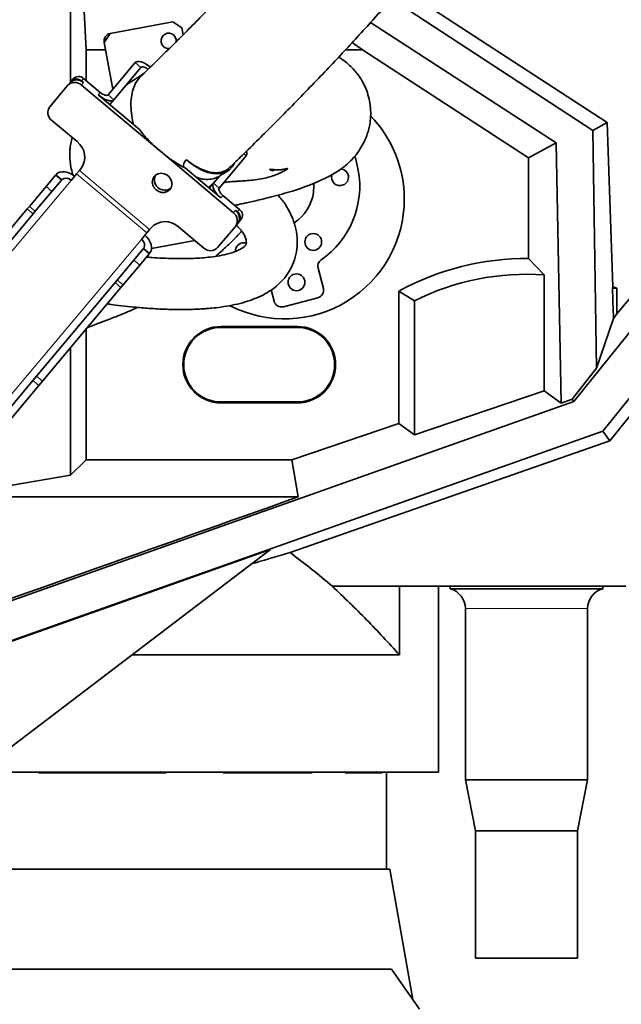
# Model space of a CAD drawing. Header units: millimetres. Extents: x 0 to 14900, y 0 to 10500.
# Tile 7 of 56: x 3513 to 3749, y 5300 to 5686. Entities that reach past the tile are written whole.
import ezdxf

# ---------------------------------------------------------------- set-up
doc = ezdxf.new("R2010")
doc.units = ezdxf.units.MM
doc.header["$LTSCALE"] = 25
doc.styles.add('SLDTEXTSTYLE0', font='TXT', dxfattribs={"width": 0.605})
doc.dimstyles.new('SLDDIMSTYLE1', dxfattribs={"dimtxt": 87.5, "dimasz": 87.5, "dimexe": 0, "dimexo": 0.0625, "dimgap": 21.875, "dimtad": 1, "dimdec": 0, "dimrnd": 1e-09, "dimzin": 12, "dimdsep": 46, "dimtxsty": 'SLDTEXTSTYLE0', "dimsah": 1, "dimcen": 0.09, "dimadec": 0, "dimazin": 3, "dimtfac": 1, "dimtofl": 0, "dimtmove": 0, "dimatfit": 3, "dimfxl": 1, "dimfrac": 2, "dimtolj": 1, "dimtzin": 12, "dimarcsym": 0})

# ---------------------------------------------------------------- blocks, each defined once
blk = doc.blocks.new('_D_4')
at = {"color": 7, "linetype": 'Continuous', "lineweight": 0}
for p, q in [((4389.8, 5832.65), (4389.8, 4320.15)), ((3431.69, 4863.1), (3431.69, 4320.15)), ((4389.8, 4357.65), (3431.69, 4357.65))]:
    blk.add_line(p, q, dxfattribs=at)
at = {"color": 7, "linetype": 'Continuous', "lineweight": 18}
for points in [[(3431.69, 4357.65), (3519.19, 4345.15), (3519.19, 4370.15)], [(4389.8, 4357.65), (4302.3, 4370.15), (4302.3, 4345.15)]]:
    blk.add_solid(points, dxfattribs=at)
at = {"color": 7, "linetype": 'Continuous', "lineweight": 18, "insert": (3810.49, 4470.44), "char_height": 87.5, "attachment_point": 1, "style": 'SLDTEXTSTYLE0'}
blk.add_mtext('958', dxfattribs=at)
blk = doc.blocks.new('_D_5')
at = {"color": 7, "linetype": 'Continuous', "lineweight": 0}
for p, q in [((6226.1, 5944.21), (6226.1, 4065.5)), ((3431.69, 4863.1), (3431.69, 4065.5)), ((6226.1, 4103), (3431.69, 4103))]:
    blk.add_line(p, q, dxfattribs=at)
at = {"color": 7, "linetype": 'Continuous', "lineweight": 18}
for points in [[(3431.69, 4103), (3519.19, 4090.5), (3519.19, 4115.5)], [(6226.1, 4103), (6138.6, 4115.5), (6138.6, 4090.5)]]:
    blk.add_solid(points, dxfattribs=at)
at = {"color": 7, "linetype": 'Continuous', "lineweight": 18, "insert": (4695.22, 4215.79), "char_height": 87.5, "attachment_point": 1, "style": 'SLDTEXTSTYLE0'}
blk.add_mtext('2794', dxfattribs=at)

msp = doc.modelspace()

# ---------------------------------------------------------------- linework, layer by layer
at = {"color": 7, "linetype": 'Continuous', "lineweight": 35}
for p, q in [((3902.35781, 5757.7390655), (3747.215803, 5570.6081434)), ((3662.4440837, 5698.3834389), (3743.3785869, 5645.7760118)), ((3532.6012373, 5694.5428493), (3532.6012373, 5661.6159826)), ((3737.8165887, 5642.6307137), (3658.7567356, 5694.2261879)), ((3538.6893309, 5674.260352), (3537.9042916, 5689.2397951)), ((3548.2010777, 5680.6726891), (3572.7824504, 5685.2285772)), ((3576.2789217, 5682.8255191), (3572.7824504, 5685.2285772)), ((3576.2789217, 5682.8255191), (3576.7813169, 5680.1148368)), ((3650.4185051, 5684.9497135), (3723.3223117, 5637.7439518)), ((3548.2010777, 5680.6726891), (3545.7980195, 5677.1762178)), ((3549.1971387, 5658.8362121), (3545.7980195, 5677.1762178)), ((3643.2058558, 5677.091634), (3647.2894093, 5674.260352)), ((3538.6893309, 5674.260352), (3538.6893309, 5662.1973419)), ((3546.3384433, 5674.260352), (3538.6893309, 5674.260352)), ((3647.2894093, 5674.260352), (3640.5754484, 5674.260352)), ((3712.5022083, 5631.8720327), (3647.2894093, 5674.260352)), ((3557.9200578, 5669.2317824), (3547.3255603, 5656.6057519)), ((3560.2181911, 5667.3034196), (3549.6236936, 5654.6773891)), ((3838.0684574, 5670.3402436), (3730.3601774, 5536.1354449)), ((3532.8403029, 5661.9008899), (3533.6552643, 5662.872123)), ((3544.2124656, 5657.5628816), (3537.7010879, 5663.0265763)), ((3524.4520172, 5651.9041202), (3531.4427782, 5660.2353847)), ((3531.4427782, 5660.2353847), (3532.2577395, 5661.2066179)), ((3532.8403029, 5661.9008899), (3532.2577395, 5661.2066179)), ((3567.2315007, 5634.9374841), (3536.8372096, 5660.4413225)), ((3537.652171, 5661.4125556), (3536.8861265, 5662.0553432)), ((3559.6710763, 5642.9365002), (3543.3975043, 5656.5916485)), ((3847.9060908, 5656.7338717), (3741.724551, 5524.5186782)), ((3549.6236936, 5654.6773891), (3547.9937709, 5652.7349229)), ((3525.1859413, 5646.5558816), (3535.1445191, 5638.1996427)), ((3737.8165887, 5642.6307137), (3743.3785869, 5645.7760118)), ((3743.3785869, 5645.7760118), (3745.6322856, 5581.2385243)), ((3739.2464067, 5549.2468207), (3737.8165887, 5642.6307137)), ((3723.3223117, 5637.7439518), (3712.5022083, 5631.8720327)), ((3723.3223117, 5637.7439518), (3725.3194646, 5535.5994713)), ((3568.6440273, 5633.7522335), (3567.2315007, 5634.9374841)), ((3596.5886762, 5610.3038889), (3568.6440273, 5633.7522335)), ((3590.9900936, 5619.9668582), (3601.5845911, 5632.5928886)), ((3577.7896315, 5627.7332272), (3577.0349867, 5628.1369178)), ((3712.5022083, 5631.8720327), (3712.5022083, 5592.3365747)), ((3522.9805868, 5620.5917851), (3526.690501, 5625.0130886)), ((3526.690501, 5625.0130886), (3526.8705834, 5625.2277025)), ((3534.9663762, 5625.5415496), (3532.8304085, 5622.9960025)), ((3534.9663762, 5625.5415496), (3536.0635703, 5626.8491347)), ((3536.0635703, 5626.8491347), (3536.6123673, 5627.5031654)), ((3591.6583042, 5616.0960291), (3577.7896315, 5627.7332272)), ((3588.6919602, 5621.895221), (3591.1704949, 5624.8490236)), ((3592.4422708, 5625.5086947), (3591.1704949, 5624.8490236)), ((3592.4701733, 5625.4629965), (3594.4214103, 5626.7190047)), ((3516.4286047, 5612.7834369), (3522.9805868, 5620.5917851)), ((3528.9886343, 5623.0847258), (3525.2787202, 5618.6634223)), ((3528.9886343, 5623.0847258), (3529.1687167, 5623.2993396)), ((3586.7857874, 5620.1845561), (3589.0035372, 5622.2822091)), ((3588.6919602, 5621.895221), (3587.0620375, 5619.9527548)), ((3587.754277, 5620.9100424), (3587.7574098, 5620.8931391)), ((3518.7267381, 5610.8550741), (3525.2787202, 5618.6634223)), ((3598.9846433, 5611.6035675), (3592.4732655, 5617.0672622)), ((3515.5933241, 5611.7879882), (3516.4286047, 5612.7834369)), ((3484.7314557, 5575.0082456), (3515.5933241, 5611.7879882)), ((3487.029589, 5573.0798828), (3517.8914575, 5609.8596254)), ((3518.7267381, 5610.8550741), (3517.8914575, 5609.8596254)), ((3598.169682, 5610.6323344), (3597.4036375, 5611.275122)), ((3590.3318393, 5596.6243858), (3597.3226003, 5604.9556503)), ((3598.1375616, 5605.9268834), (3597.3226003, 5604.9556503)), ((3598.720125, 5606.6211555), (3598.1375616, 5605.9268834)), ((3599.5350864, 5607.5923886), (3598.720125, 5606.6211555)), ((3560.4080084, 5599.8556485), (3562.5439761, 5602.4011957)), ((3563.6411703, 5603.7087808), (3562.5439761, 5602.4011957)), ((3564.1899672, 5604.3628115), (3563.6411703, 5603.7087808)), ((3574.9788301, 5604.774687), (3584.9374079, 5596.418448)), ((3581.4249336, 5599.3657639), (3564.3725477, 5596.205291)), ((3557.4525868, 5591.6663427), (3561.1625009, 5596.0876462)), ((3563.4606343, 5594.1592834), (3559.7507201, 5589.7379798)), ((3561.1625009, 5596.0876462), (3561.3425833, 5596.30226)), ((3563.4606343, 5594.1592834), (3563.6407167, 5594.3738972)), ((3597.3991201, 5595.6712792), (3597.3719602, 5595.1564345)), ((3550.9006047, 5583.8579945), (3557.4525868, 5591.6663427)), ((3553.198738, 5581.9296316), (3559.7507201, 5589.7379798)), ((3718.6861781, 5585.9060449), (3712.5022083, 5592.3365747)), ((3631.8928791, 5580.5525337), (3629.8165133, 5588.5812445)), ((3718.6861781, 5540.3571991), (3718.6861781, 5585.9060449)), ((3519.2034556, 5546.0828032), (3550.0653241, 5582.8625458)), ((3550.0653241, 5582.8625458), (3550.9006047, 5583.8579945)), ((3553.198738, 5581.9296316), (3552.3634574, 5580.934183)), ((3744.4894034, 5520.7019457), (3794.2503768, 5583.3155164)), ((3521.501589, 5544.1544404), (3552.3634574, 5580.934183)), ((3611.3834635, 5579.9779762), (3612.5299263, 5575.5449337)), ((3661.5022083, 5527.5301066), (3661.5022083, 5579.4532385)), ((3667.6861781, 5575.7195912), (3661.5022083, 5579.4532385)), ((3745.4452483, 5580.6458785), (3747.215803, 5580.6458785)), ((3747.215803, 5580.6458785), (3747.215803, 5570.6081434)), ((3616.1855092, 5573.3916308), (3629.7395762, 5576.8969508)), ((3667.6861781, 5575.7195912), (3667.6861781, 5523.0946514)), ((3745.9080819, 5568.7814765), (3739.2464067, 5549.2468207)), ((3538.6893309, 5564.6379936), (3538.6893309, 5513.3397041)), ((3621.6946825, 5565.6472299), (3591.6946825, 5565.6472299)), ((3621.6946825, 5565.2803754), (3591.6946825, 5565.2803754)), ((3532.6012373, 5557.3824862), (3532.6012373, 5507.2516105)), ((3739.2464067, 5549.2468207), (3729.6618713, 5537.1507393)), ((3483.8338418, 5503.9309388), (3517.8219139, 5544.4363459)), ((3517.8219139, 5544.4363459), (3519.2034556, 5546.0828032)), ((3521.501589, 5544.1544404), (3520.1200473, 5542.5079831)), ((3486.1319751, 5502.002576), (3520.1200473, 5542.5079831)), ((3667.6861781, 5523.0946514), (3718.6861781, 5540.3571991)), ((3725.3194646, 5535.5994713), (3718.6861781, 5540.3571991)), ((3449.698994, 5436.9151078), (3730.3601774, 5536.1354449)), ((3591.6946825, 5536.0140843), (3621.6946825, 5536.0140843)), ((3591.6946825, 5535.6472299), (3621.6946825, 5535.6472299)), ((3725.3194646, 5535.5994713), (3729.6618713, 5537.1507393)), ((3730.3601774, 5536.1354449), (3729.6618713, 5537.1507393)), ((3661.5022083, 5527.5301066), (3619.5784699, 5513.3397041)), ((3667.6861781, 5523.0946514), (3661.5022083, 5527.5301066)), ((3741.724551, 5524.5186782), (3456.2403247, 5423.4960946)), ((3744.4894034, 5520.7019457), (3741.724551, 5524.5186782)), ((3618.8200944, 5476.8632673), (3744.4894034, 5520.7019457)), ((3538.6893309, 5513.3397041), (3532.6012373, 5507.2516105)), ((3619.5784699, 5513.3397041), (3538.6893309, 5513.3397041)), ((3619.5784699, 5513.3397041), (3621.9823068, 5498.7402461)), ((3532.6012373, 5507.2516105), (3509.6059316, 5503.3823742)), ((3621.9823068, 5498.7402461), (3504.9638035, 5498.7402461)), ((3611.1303363, 5478.0767858), (3454.9086505, 5422.7955588)), ((3496.1190607, 5390.6472299), (3611.1303363, 5478.0767858)), ((3661.851769, 5463.6472299), (3635.4332715, 5463.6472299)), ((3661.851769, 5436.7172138), (3661.851769, 5463.6472299)), ((3750.6946825, 5463.6472299), (3661.851769, 5463.6472299)), ((3677.1946825, 5463.6472299), (3677.1946825, 5390.6472299)), ((3681.7446825, 5463.6472299), (3681.7446825, 5462.6472299)), ((3741.6446825, 5462.6472299), (3681.7446825, 5462.6472299)), ((3741.6446825, 5462.6472299), (3741.6446825, 5463.6472299)), ((3687.6946825, 5454.9143456), (3687.6946825, 5387.6472299)), ((3735.6946825, 5387.6472299), (3735.6946825, 5454.9143456)), ((3661.851769, 5436.7172138), (3556.7229099, 5436.7172138)), ((3677.1946825, 5390.6472299), (3496.1190607, 5390.6472299)), ((3520.0706186, 5390.4646902), (3520.0706186, 5390.6472299)), ((3570.164674, 5390.4646902), (3520.0706186, 5390.4646902)), ((3570.164674, 5390.4646902), (3570.164674, 5390.6472299)), ((3592.5271541, 5390.4646902), (3592.5271541, 5390.6472299)), ((3627.4910645, 5390.4646902), (3592.5271541, 5390.4646902)), ((3627.4910645, 5390.4646902), (3627.4910645, 5390.6472299)), ((3640.4984038, 5390.4646902), (3640.4984038, 5390.6472299)), ((3655.0092307, 5390.4646902), (3640.4984038, 5390.4646902)), ((3655.0092307, 5390.4646902), (3655.0092307, 5390.6472299)), ((3656.6946825, 5352.6472299), (3656.6946825, 5390.6472299)), ((3687.6946825, 5387.6472299), (3691.6946825, 5367.6472299)), ((3735.6946825, 5387.6472299), (3687.6946825, 5387.6472299)), ((3731.6946825, 5367.6472299), (3735.6946825, 5387.6472299)), ((3691.6946825, 5367.6472299), (3691.6946825, 5317.6472299)), ((3731.6946825, 5367.6472299), (3691.6946825, 5367.6472299)), ((3731.6946825, 5317.6472299), (3731.6946825, 5367.6472299)), ((3205.3926665, 5352.6472299), (3657.9966986, 5352.6472299)), ((3667.0259079, 5301.4400392), (3657.9966986, 5352.6472299)), ((3731.6946825, 5317.6472299), (3691.6946825, 5317.6472299)), ((3200.4130317, 5313.4041539), (3658.6247798, 5313.4041539)), ((3658.6247798, 5313.4041539), (3669.6891954, 5297.6472299))]:
    msp.add_line(p, q, dxfattribs=at)
at = {"color": 8, "linetype": 'Continuous', "lineweight": 18}
for p, q in [((3560.2181911, 5667.3034196), (3557.9200578, 5669.2317824)), ((3537.7010879, 5663.0265763), (3536.8861265, 5662.0553432)), ((3537.652171, 5661.4125556), (3536.8372096, 5660.4413225)), ((3543.3975043, 5656.5916485), (3544.2124656, 5657.5628816)), ((3547.3255603, 5656.6057519), (3549.6236936, 5654.6773891)), ((3601.5845911, 5632.5928886), (3600.6193275, 5633.4028409)), ((3526.690501, 5625.0130886), (3528.9886343, 5623.0847258)), ((3529.1687167, 5623.2993396), (3526.8705834, 5625.2277025)), ((3562.5439761, 5602.4011957), (3534.9663762, 5625.5415496)), ((3563.6411703, 5603.7087808), (3536.0635703, 5626.8491347)), ((3480.5606686, 5560.7033521), (3532.8304085, 5622.9960025)), ((3525.2787202, 5618.6634223), (3522.9805868, 5620.5917851)), ((3588.6919602, 5621.895221), (3590.9900936, 5619.9668582)), ((3592.4732655, 5617.0672622), (3591.6583042, 5616.0960291)), ((3516.4286047, 5612.7834369), (3518.7267381, 5610.8550741)), ((3517.8914575, 5609.8596254), (3515.5933241, 5611.7879882)), ((3596.5886762, 5610.3038889), (3597.4036375, 5611.275122)), ((3598.169682, 5610.6323344), (3598.9846433, 5611.6035675)), ((3560.4080084, 5599.8556485), (3508.1382685, 5537.5629982)), ((3561.1625009, 5596.0876462), (3563.4606343, 5594.1592834)), ((3561.3425833, 5596.30226), (3563.6407167, 5594.3738972)), ((3559.7507201, 5589.7379798), (3557.4525868, 5591.6663427)), ((3552.3634574, 5580.934183), (3550.0653241, 5582.8625458)), ((3550.9006047, 5583.8579945), (3553.198738, 5581.9296316)), ((3591.6946825, 5565.2803754), (3591.6946825, 5565.6472299)), ((3621.6946825, 5565.2803754), (3621.6946825, 5565.6472299)), ((3520.1200473, 5542.5079831), (3517.8219139, 5544.4363459)), ((3519.2034556, 5546.0828032), (3521.501589, 5544.1544404)), ((3591.6946825, 5536.0140843), (3591.6946825, 5535.6472299)), ((3621.6946825, 5536.0140843), (3621.6946825, 5535.6472299)), ((3735.6946825, 5454.9143456), (3687.6946825, 5454.9143456))]:
    msp.add_line(p, q, dxfattribs=at)
at = {"color": 7, "linetype": 'Continuous', "lineweight": 35, "flags": 128}
for points in [[(3564.1462472, 5667.3175229), (3563.2182415, 5668.0326089), (3562.2632616, 5668.6455665), (3561.3180067, 5669.1328403), (3560.4188025, 5669.4757046), (3559.6002049, 5669.6609833), (3558.8936722, 5669.6815563), (3558.3263559, 5669.5366328), (3557.9200578, 5669.2317824)], [(3563.0111898, 5666.5995069), (3562.867283, 5666.7038328), (3562.389793, 5667.0103116), (3561.9171656, 5667.2539485), (3561.4675635, 5667.4253807), (3561.0582647, 5667.51802), (3560.7049983, 5667.5283065), (3560.4213402, 5667.4558448), (3560.2181911, 5667.3034196)], [(3549.6236936, 5654.6773891), (3549.2173955, 5654.3725386), (3548.6500793, 5654.2276152), (3547.9435465, 5654.2481881), (3547.1249489, 5654.4334668), (3546.2257447, 5654.7763311), (3545.2804899, 5655.2636049), (3544.3255099, 5655.8765626), (3543.3975043, 5656.5916485)], [(3547.3255603, 5656.6057519), (3547.1224112, 5656.4533267), (3546.8387531, 5656.380865), (3546.4854867, 5656.3911514), (3546.0761879, 5656.4837908), (3545.6265858, 5656.6552229), (3545.1539584, 5656.8988598), (3544.6764685, 5657.2053387), (3544.2124656, 5657.5628816)], [(3645.6086043, 5627.0254733), (3644.6273816, 5631.2756158), (3644.3006326, 5632.4023351)], [(3597.1477373, 5629.915355), (3597.038503, 5629.6946225), (3596.1143444, 5628.2564576), (3594.9632028, 5627.1075544), (3593.6021927, 5626.2649939), (3592.0515484, 5625.7413027), (3590.3343238, 5625.5442667), (3588.4760495, 5625.6768152), (3586.5043527, 5626.1369777), (3584.4485473, 5626.9179127), (3582.3391976, 5628.0080099), (3580.2076636, 5629.3910625), (3578.0856356, 5631.0465084)], [(3534.1939669, 5624.6210281), (3533.244879, 5625.3109892), (3532.2274624, 5625.8495377), (3531.1808159, 5626.2159777), (3530.1451616, 5626.396227), (3529.160299, 5626.3833588), (3528.2640758, 5626.1778675), (3527.4909335, 5625.7876501), (3526.8705834, 5625.2277025)], [(3566.2174995, 5619.224921), (3567.2242084, 5618.5904393), (3568.34852, 5618.2590906), (3569.4905344, 5618.2603166), (3570.5487786, 5618.5940085), (3571.4292228, 5619.2305161), (3572.0536358, 5620.1132831), (3572.3665358, 5621.1638717), (3572.3401202, 5622.2889324), (3571.9767361, 5623.3884988), (3571.3086718, 5624.3648695), (3570.3952878, 5625.1312896), (3569.3177423, 5625.6196595), (3568.1717798, 5625.7865853), (3567.0592242, 5625.6172348), (3566.0789309, 5625.1266557), (3565.3180034, 5624.3584381), (3564.8440533, 5623.3808414), (3564.6991931, 5622.2807294), (3564.8962944, 5621.1558518), (3565.4178439, 5620.1061591), (3566.2174995, 5619.224921)], [(3587.6351894, 5620.6358106), (3587.7500225, 5620.8623417), (3587.7753066, 5621.0858713)], [(3591.6583042, 5616.0960291), (3590.7929356, 5616.8857629), (3590.0234596, 5617.7197956), (3589.3794468, 5618.5660757), (3588.8856462, 5619.3920812), (3588.5610343, 5620.1660691), (3588.4180858, 5620.8582956), (3588.4622941, 5621.4421587), (3588.6919602, 5621.895221)], [(3628.0492452, 5618.4282846), (3628.1927133, 5620.9059751), (3628.1567659, 5621.7820112)], [(3592.4732655, 5617.0672622), (3592.0405812, 5617.4621291), (3591.6558432, 5617.8791454), (3591.3338368, 5618.3022855), (3591.0869365, 5618.7152882), (3590.9246306, 5619.1022822), (3590.8531563, 5619.4483955), (3590.8752605, 5619.740327), (3590.9900936, 5619.9668582)], [(3563.6407167, 5594.3738972), (3564.0844348, 5595.0820567), (3564.3344691, 5595.9112138), (3564.381211, 5596.8295044), (3564.2228642, 5597.8016393), (3563.8655137, 5598.7902598), (3563.3228926, 5599.7573737), (3562.6158532, 5600.6658155), (3561.7715669, 5601.4806742)]]:
    msp.add_lwpolyline(points, dxfattribs=at)
at = {"color": 7, "linetype": 'Continuous', "lineweight": 35}
for centre in [(3627.9356218, 5598.830013), (3621.3674125, 5582.997322)]:
    msp.add_circle(centre, 3.3, dxfattribs=at)
for centre, radius, start, end in [((3548.7477843, 5677.7229243), 3, 100.5, 190.5), ((3571.1083343, 5677.7990863), 3, 352.326650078, 280.5), ((3535.7557767, 5660.9166412), 2.8698539, 47.3246633, 137.047859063), ((3534.2434614, 5657.6280757), 3.8264719, 47.3246633, 137.047859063), ((3535.0584228, 5658.5993088), 3.8264719, 47.3246633, 137.047859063), ((3534.9408154, 5659.9454081), 2.8698539, 47.3246633, 137.047859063), ((3527.5060489, 5649.5987401), 3.8264719, 142.952140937, 232.6753367), ((3616.6946825, 5615.6472299), 47, 0, 44.093199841), ((3530.5043038, 5632.1139257), 7.6529438, 322.952140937, 52.6753367), ((3599.8770997, 5633.5930033), 1.978827, 329.641569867, 22.093233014), ((3569.5903914, 5623.2445771), 4.0604377, 154.084670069, 305.915329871), ((3611.1946825, 5620.6472299), 35, 304.505190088, 10.5), ((3638.4594162, 5624.2367002), 3.3, 161.383522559, 292.5), ((3638.4594162, 5624.2367002), 3.3, 292.5, 84.481270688), ((3530.8386938, 5621.2057658), 2.6780357, 41.950533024, 128.578246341), ((3611.1946825, 5620.6472299), 17, 302.688950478, 352.5), ((3616.6946825, 5615.6472299), 47, 242.932367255, 0), ((3594.2685686, 5607.2610304), 3.8264719, 322.952140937, 52.6753367), ((3595.0835299, 5608.2322635), 3.8264719, 322.952140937, 52.6753367), ((3596.4296012, 5608.3501905), 2.8698539, 322.952140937, 52.6753367), ((3597.2445626, 5609.3214237), 2.8698539, 322.952140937, 52.675336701), ((3569.7913337, 5599.1481934), 7.6529438, 47.3246633, 137.047859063), ((3558.9908271, 5597.5833211), 2.6780357, 331.421753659, 58.049466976), ((3600.6708881, 5595.2405427), 3.3, 73.08411459, 172.5), ((3587.531156, 5599.2316948), 3.8264719, 227.3246633, 317.047859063), ((3632.7209562, 5589.3323845), 3, 124.505190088, 194.5), ((3711.6946825, 5488.1472299), 104.1924742, 89.555934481, 118.798347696), ((3711.6946825, 5488.1472299), 98.0085044, 85.909296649, 116.681300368), ((3628.9884362, 5579.8013937), 3, 284.5, 14.5), ((3751.7924137, 5578.9685685), 6.5650497, 159.771578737, 165.197328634), ((3711.6946825, 5488.1472299), 99.0845598, 68.992325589, 69.970036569), ((3615.4343692, 5576.2960737), 3, 194.5, 284.5), ((3591.6946825, 5550.6472299), 15, 90, 270), ((3591.6946825, 5550.6472299), 14.6331455, 90, 270), ((3621.6946825, 5550.6472299), 15, 270, 90), ((3621.6946825, 5550.6472299), 14.6331455, 270, 90), ((3679.6946825, 5454.9143456), 8, 0, 75.152333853), ((3743.6946825, 5454.9143456), 8, 104.847666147, 180)]:
    msp.add_arc(centre, radius, start, end, dxfattribs=at)
for centre, major_axis, ratio, start_param, end_param in [((3711.6946825, 6573.3569642), (-37.9479853, 1089.6727986), 0.0018240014, 2.7164778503, 2.7437036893), ((3711.6946825, 5528.8714076), (37.9690412, 45.9238511), 0.0333942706, 5.7925994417, 5.8796210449), ((1438.5346528, 4806.7273528), (3243.7011487, 1094.9241264), 0.0167612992, 5.3754299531, 5.4451560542)]:
    msp.add_ellipse(centre, major_axis=major_axis, ratio=ratio, start_param=start_param, end_param=end_param, dxfattribs=at)
for points, knots in [([(3783.455738, 5959.3939021), (3782.375996, 5957.4244909), (3778.7125221, 5950.7424438), (3772.3772082, 5939.7195119), (3764.6299173, 5926.402178), (3757.0264138, 5913.5851083), (3749.5870331, 5901.2228727), (3741.8988332, 5888.6361504), (3733.9715725, 5875.8799525), (3725.789795, 5863.002836), (3717.7806556, 5850.7330647), (3709.876918, 5839.0079952), (3702.0572163, 5827.856178), (3694.3913365, 5817.322202), (3687.0182292, 5807.4913101), (3680.0049869, 5798.3547661), (3673.4114348, 5789.8879014), (3667.2850735, 5782.1130388), (3661.7264073, 5775.1427963), (3656.8312611, 5769.0742851), (3652.6636643, 5763.9633316), (3649.2168669, 5759.7780598), (3646.6888145, 5756.7350122), (3644.9507483, 5754.6556348), (3643.8264198, 5753.315379), (3642.7389081, 5752.0227108), (3641.4139189, 5750.4527303), (3639.6100612, 5748.3248016), (3637.2298815, 5745.5333562), (3634.1924202, 5741.9975368), (3630.4236638, 5737.6509573), (3625.9096648, 5732.5019645), (3620.6474169, 5726.5748946), (3614.6353788, 5719.8980896), (3608.5275407, 5713.2189213), (3602.4333509, 5706.6544372), (3596.4511377, 5700.3021922), (3590.0454815, 5693.6054417), (3583.724492, 5687.1082883), (3577.5306813, 5680.8442073), (3571.507309, 5674.8491962), (3565.7389226, 5669.1910709), (3562.0711443, 5665.6725741), (3560.4261121, 5664.094496)], [0, 0, 0, 0, 0.0176400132, 0.0598510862, 0.1012400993, 0.1416975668, 0.1810753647, 0.2192277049, 0.2624538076, 0.3036668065, 0.3428004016, 0.379861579, 0.4156128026, 0.4493392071, 0.4810435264, 0.5107035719, 0.5383012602, 0.5638745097, 0.5870473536, 0.6069911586, 0.623889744, 0.6377848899, 0.6487030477, 0.6543353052, 0.6586529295, 0.6621798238, 0.6673598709, 0.6745017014, 0.6837177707, 0.6957153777, 0.7106171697, 0.7284302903, 0.7491741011, 0.7728877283, 0.799644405, 0.8217887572, 0.8458054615, 0.8718114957, 0.899962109, 0.9241600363, 0.9499791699, 0.9775651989, 1, 1, 1, 1]), ([(3595.0364215, 5628.0181984), (3596.6871194, 5629.6021786), (3600.4324281, 5633.1961101), (3606.3497357, 5638.9969736), (3612.5920873, 5645.2031342), (3619.0265239, 5651.7010662), (3625.6086655, 5658.4547733), (3632.2909128, 5665.4285576), (3638.5394591, 5672.0542393), (3644.5918069, 5678.568192), (3650.4046542, 5684.9174145), (3655.9317192, 5691.043219), (3660.8844709, 5696.6039783), (3665.2666511, 5701.5795867), (3669.0819612, 5705.9535228), (3672.3336523, 5709.7118225), (3675.1331224, 5712.9693254), (3677.4840547, 5715.7206854), (3679.4044568, 5717.9790202), (3680.8203054, 5719.6500432), (3681.9701011, 5721.0105195), (3683.1384695, 5722.3960408), (3684.9370969, 5724.5349022), (3687.5698861, 5727.6800852), (3691.1765966, 5732.0203671), (3695.5507921, 5737.3371096), (3700.6841925, 5743.6584255), (3706.4854375, 5750.9209053), (3712.8181036, 5759.0058893), (3719.5354184, 5767.7802061), (3726.5762974, 5777.193998), (3733.9198547, 5787.1852652), (3741.5939421, 5797.7679183), (3749.6341798, 5808.9707751), (3758.0989353, 5820.9011862), (3766.9696471, 5833.6824354), (3776.165017, 5847.3556087), (3785.5877092, 5861.9556928), (3795.0753914, 5877.4102769), (3804.5292336, 5893.7142823), (3813.829344, 5910.8496995), (3821.669036, 5926.1819555), (3826.213926, 5935.8159663), (3827.935308, 5939.4648583)], [0, 0, 0, 0, 0.02137105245, 0.04848930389, 0.07392869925, 0.09782174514, 0.12567996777, 0.15146588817, 0.17531100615, 0.19731584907, 0.22030597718, 0.24107119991, 0.25966997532, 0.27614077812, 0.29050516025, 0.3027732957, 0.31294818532, 0.32225916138, 0.32950037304, 0.33481849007, 0.33840670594, 0.34262815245, 0.34817715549, 0.35899931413, 0.37283593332, 0.38970783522, 0.4096392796, 0.43272986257, 0.4581391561, 0.48544439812, 0.51470541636, 0.54600103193, 0.57876426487, 0.61354820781, 0.65034641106, 0.68914268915, 0.73076429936, 0.77440738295, 0.82003752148, 0.86762498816, 0.91715273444, 0.96862150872, 1, 1, 1, 1]), ([(3597.0723442, 5613.208177), (3597.6053941, 5613.3193532), (3598.7530576, 5613.558717), (3600.5054394, 5613.9361347), (3602.5184609, 5614.3776966), (3604.8574961, 5614.9053585), (3607.9124237, 5615.6200349), (3611.6132476, 5616.5339028), (3615.723361, 5617.6312329), (3619.5493521, 5618.7559471), (3622.7633507, 5619.8020709), (3625.3091633, 5620.7104653), (3627.3680907, 5621.5066593), (3629.2623578, 5622.2890323), (3631.4086319, 5623.2347042), (3633.8001279, 5624.3995937), (3636.1247686, 5625.6877575), (3638.2100996, 5627.0178862), (3640.1885231, 5628.4788448), (3642.1947336, 5630.218538), (3644.3024666, 5632.4353765), (3646.252729, 5635.0459931), (3647.7622557, 5637.6918623), (3648.7771242, 5640.0137641), (3649.5030648, 5642.1715551), (3650.0706878, 5644.4691208), (3650.4792063, 5647.3004489), (3650.5472437, 5650.6348974), (3650.1306549, 5654.1214762), (3649.2766597, 5657.3794626), (3648.1224883, 5660.2491593), (3646.7693124, 5662.7365425), (3645.2753829, 5664.8925876), (3643.5988046, 5666.8631428), (3641.6440885, 5668.7237355), (3639.697084, 5670.269516), (3638.3600513, 5671.0667428), (3637.8683885, 5671.3599046)], [0, 0, 0, 0, 0.01552570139, 0.03342703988, 0.05144813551, 0.07476177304, 0.10265385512, 0.14279292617, 0.18745541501, 0.23207107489, 0.26965976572, 0.30113234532, 0.32734128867, 0.34967164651, 0.37695822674, 0.41184423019, 0.44755471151, 0.47740489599, 0.5025713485, 0.52950796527, 0.56057728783, 0.59532651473, 0.62608259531, 0.65087512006, 0.66974841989, 0.69121808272, 0.71823837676, 0.75111868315, 0.78584548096, 0.81792969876, 0.84716117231, 0.8743695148, 0.89970288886, 0.92376131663, 0.95096680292, 0.98196917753, 1, 1, 1, 1]), ([(3561.1341254, 5664.763143), (3560.2021746, 5664.1683197), (3558.043482, 5662.7905211), (3555.894169, 5661.434686), (3554.8137561, 5660.7567122), (3554.6167808, 5660.6331075)], [0, 0, 0, 0, 0.38316992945, 0.88754267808, 1, 1, 1, 1]), ([(3560.4477024, 5664.0737573), (3559.859117, 5663.4542362), (3558.6194698, 5662.1494338), (3557.3427299, 5659.5553512), (3556.5074419, 5656.4929102), (3556.2110456, 5653.0999735), (3556.4281432, 5649.3877453), (3556.8761267, 5646.6743431), (3557.2057128, 5645.1398987), (3557.2410096, 5644.9755683)], [0, 0, 0, 0, 0.1513186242, 0.3186992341, 0.4813926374, 0.6487788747, 0.8118990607, 0.979855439, 1, 1, 1, 1]), ([(3533.2281154, 5639.8076962), (3533.0147697, 5638.9997373), (3532.6140114, 5637.4820307), (3532.3496692, 5635.3789669), (3532.2886353, 5634.2164339), (3532.2811177, 5633.3353252), (3532.2958248, 5632.1153191), (3532.4277046, 5630.1495213), (3532.8177492, 5627.5619869), (3533.3450915, 5625.8434164), (3533.6087056, 5624.9843169)], [0, 0, 0, 0, 0.1552374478, 0.2916050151, 0.4086282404, 0.4658454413, 0.5261534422, 0.6638776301, 0.831975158, 1, 1, 1, 1]), ([(3567.2315007, 5634.9374841), (3566.2065394, 5635.8646946), (3564.1264066, 5637.7464449), (3561.6109558, 5640.4716776), (3560.2372859, 5642.2170709), (3559.6710763, 5642.9365002)], [0, 0, 0, 0, 0.3634558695, 0.7376244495, 1, 1, 1, 1]), ([(3577.0349867, 5628.1369178), (3576.474985, 5628.4441851), (3574.8052928, 5629.3603283), (3571.9555782, 5631.1791898), (3569.7587608, 5632.8860962), (3568.6440273, 5633.7522335)], [0, 0, 0, 0, 0.1990858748, 0.5935912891, 1, 1, 1, 1]), ([(3577.0349867, 5628.1369178), (3576.9891414, 5628.2938315), (3576.8457176, 5628.7847258), (3576.9665943, 5629.7294348), (3577.5341605, 5630.5230563), (3577.9835608, 5630.9496205), (3578.0856356, 5631.0465084)], [0, 0, 0, 0, 0.15381725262, 0.48120703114, 0.88216364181, 1, 1, 1, 1]), ([(3595.006569, 5628.0474198), (3594.9196137, 5627.9430263), (3594.3470261, 5627.2556109), (3592.9023983, 5626.5340777), (3590.6930752, 5625.9524748), (3588.1583572, 5626.037454), (3585.3766105, 5626.7327519), (3582.7155387, 5627.9275844), (3580.2580728, 5629.3946229), (3578.8132669, 5630.4932295), (3578.0856356, 5631.0465084)], [0, 0, 0, 0, 0.0267436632, 0.1761029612, 0.3233995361, 0.4748261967, 0.6246887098, 0.7787757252, 0.8885873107, 1, 1, 1, 1]), ([(3590.8318908, 5624.445491), (3590.0510197, 5624.1144395), (3588.5177779, 5623.4644194), (3585.8192305, 5623.3242253), (3583.5630588, 5623.6145742), (3582.2455491, 5624.1496231), (3581.8867568, 5624.2953309)], [0, 0, 0, 0, 0.30064759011, 0.59032210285, 0.88843400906, 1, 1, 1, 1]), ([(3592.8346097, 5622.1650669), (3593.3938378, 5622.235691), (3594.672711, 5622.3971982), (3596.9525979, 5622.5833326), (3599.4868973, 5622.7354789), (3602.0785411, 5622.8982364), (3605.0609987, 5623.1885464), (3608.0050304, 5623.653746), (3610.7111069, 5624.3149122), (3613.0736919, 5625.1067222), (3614.8330998, 5625.8520811), (3616.0662081, 5626.458185), (3616.8646432, 5626.8998264), (3617.4838966, 5627.2913959), (3617.8693613, 5627.5737866), (3617.9064753, 5627.6696296), (3617.593565, 5627.6131924), (3616.438046, 5627.2985102), (3614.7630669, 5627.1192096), (3613.2054914, 5627.1366277), (3611.6912724, 5627.3024971), (3610.8974432, 5627.3809123), (3610.8231842, 5627.2691329), (3611.3166347, 5627.0065237), (3611.7986271, 5626.8922596), (3612.449159, 5626.9548383), (3612.9362755, 5627.120002), (3613.0931115, 5627.1731794)], [0, 0, 0, 0, 0.0712630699, 0.162968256, 0.2074879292, 0.2568077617, 0.3112341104, 0.3659555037, 0.4105566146, 0.4472747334, 0.4800760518, 0.4967692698, 0.5153018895, 0.5364547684, 0.5600272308, 0.5832470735, 0.6064105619, 0.6534970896, 0.7038267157, 0.7574444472, 0.812301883, 0.8619370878, 0.8838055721, 0.9044283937, 0.9389208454, 0.9803344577, 1, 1, 1, 1]), ([(3587.3585904, 5620.7263404), (3587.3772102, 5620.7373495), (3587.4931414, 5620.8058947), (3587.6050511, 5620.8491341), (3587.6989869, 5620.8854288)], [0, 0, 0, 0, 0.1606106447, 1, 1, 1, 1]), ([(3546.9857779, 5574.5253141), (3547.4428628, 5574.4592733), (3549.2730641, 5574.1948411), (3552.7618179, 5573.7555393), (3557.7791132, 5573.2031178), (3563.7145552, 5572.7011278), (3569.2531371, 5572.4003641), (3574.0963433, 5572.2775913), (3577.7707341, 5572.273688), (3581.0745541, 5572.3595927), (3583.729004, 5572.4912718), (3585.9295276, 5572.6434663), (3588.503271, 5572.8684692), (3591.8924385, 5573.2624732), (3596.0029766, 5573.9414569), (3600.1494968, 5574.9168937), (3604.002758, 5576.1567703), (3607.5114516, 5577.6373723), (3610.7005783, 5579.3929706), (3613.5954096, 5581.4848134), (3616.2337164, 5584.0205992), (3618.5469787, 5587.1284429), (3620.3623287, 5590.8120165), (3621.4867757, 5594.9939902), (3621.7819096, 5599.4297395), (3621.2348994, 5603.8474291), (3619.9676845, 5608.0364329), (3618.0753285, 5611.9036555), (3616.0821402, 5614.9772007), (3614.5858601, 5616.613722), (3614.0486716, 5617.2012593)], [0, 0, 0, 0, 0.01296009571, 0.05189316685, 0.09822949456, 0.15334531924, 0.2167086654, 0.25116803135, 0.28696173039, 0.31801496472, 0.34225747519, 0.36022555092, 0.3788500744, 0.41353956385, 0.45437868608, 0.49380863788, 0.53108780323, 0.56607130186, 0.59893987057, 0.63152273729, 0.66481798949, 0.70013734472, 0.73781004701, 0.77745429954, 0.81885662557, 0.85966536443, 0.89956468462, 0.93892471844, 0.97807299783, 1, 1, 1, 1]), ([(3597.6703978, 5605.3701392), (3597.979861, 5605.1045007), (3598.6717936, 5604.5105563), (3599.5789477, 5603.4921362), (3600.4350616, 5602.3280519), (3601.1212521, 5601.0858213), (3601.5703414, 5599.8044349), (3601.6867293, 5598.8003156), (3601.6040208, 5598.1498642), (3601.4808445, 5597.7923274), (3601.3741678, 5597.5841699), (3601.2292114, 5597.3831707), (3600.9262332, 5597.0529597), (3600.3599967, 5596.5975956), (3599.3358374, 5595.9552312), (3597.2055536, 5594.9402639), (3594.0609462, 5594.0073425), (3590.2826228, 5593.2474501), (3585.6979482, 5592.6310508), (3580.045929, 5592.2776863), (3574.0347253, 5592.2535048), (3568.8736651, 5592.4376394), (3565.2399737, 5592.6515887), (3563.1503912, 5592.8346776), (3562.4040317, 5592.9000734)], [0, 0, 0, 0, 0.0246420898, 0.0550975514, 0.0822411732, 0.1119566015, 0.1408379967, 0.1644055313, 0.1734040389, 0.18143391, 0.1902478, 0.1952526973, 0.2009604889, 0.2178821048, 0.2388785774, 0.2752647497, 0.3623709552, 0.4371568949, 0.5092562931, 0.6419532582, 0.7791072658, 0.8723027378, 0.9543889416, 1, 1, 1, 1]), ([(3589.6498008, 5593.2862603), (3590.3149837, 5593.8528164), (3592.227071, 5595.4813983), (3595.1012936, 5598.2023926), (3597.8522325, 5600.9229338), (3599.2952921, 5602.5815201), (3599.7972589, 5603.1584576)], [0, 0, 0, 0, 0.1791860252, 0.5150753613, 0.8313194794, 1, 1, 1, 1]), ([(3539.0852931, 5565.109883), (3539.4815395, 5565.2664155), (3541.0469327, 5565.8848056), (3543.9290671, 5567.0680973), (3548.1108585, 5568.6183888), (3553.0488288, 5570.513866), (3556.7194638, 5572.0798831), (3558.6953258, 5573.0871553), (3558.806318, 5573.1437379)], [0, 0, 0, 0, 0.0601208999, 0.237510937, 0.4475588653, 0.6958765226, 0.9829161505, 1, 1, 1, 1]), ([(3603.6691972, 5472.4049586), (3606.3932366, 5473.2252249), (3611.8515964, 5474.8688533), (3616.4943468, 5476.1976284), (3618.8200944, 5476.8632673)], [0, 0, 0, 0, 0.4990582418, 1, 1, 1, 1]), ([(3635.4332715, 5463.6472299), (3632.7179778, 5465.9233741), (3627.2847898, 5470.4778423), (3621.6425597, 5474.7341132), (3618.8200944, 5476.8632673)], [0, 0, 0, 0, 0.4997606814, 1, 1, 1, 1]), ([(3635.4332715, 5463.6472299), (3639.9582483, 5459.3130903), (3649.0162039, 5450.6371465), (3657.5707281, 5441.3599233), (3661.851769, 5436.7172138)], [0, 0, 0, 0, 0.499558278, 1, 1, 1, 1])]:
    msp.add_open_spline(points, degree=3, knots=knots, dxfattribs=at)

# ---------------------------------------------------------------- dimensions: what is measured, and where the dimension line sits
at = {"color": 7, "linetype": 'Continuous', "lineweight": 18}
for base, p1, picture, middle in [((3431.6946825, 4102.9989281), (6226.1029705, 5994.2064716), '_D_5', (4828.8988265, 4102.9989281)), ((3431.6946825, 4357.6472299), (4389.8046825, 5882.6472299), '_D_4', (3910.7496825, 4357.6472299))]:
    dim = msp.add_linear_dim(base=base, p1=p1, p2=(3431.6946825, 4913.097725), dimstyle='SLDDIMSTYLE1', dxfattribs=at)
    dim.commit()
    dim.dimension.update_dxf_attribs({"geometry": picture, "text_midpoint": middle, "dimtype": 160})

doc.saveas('drawing.dxf')
